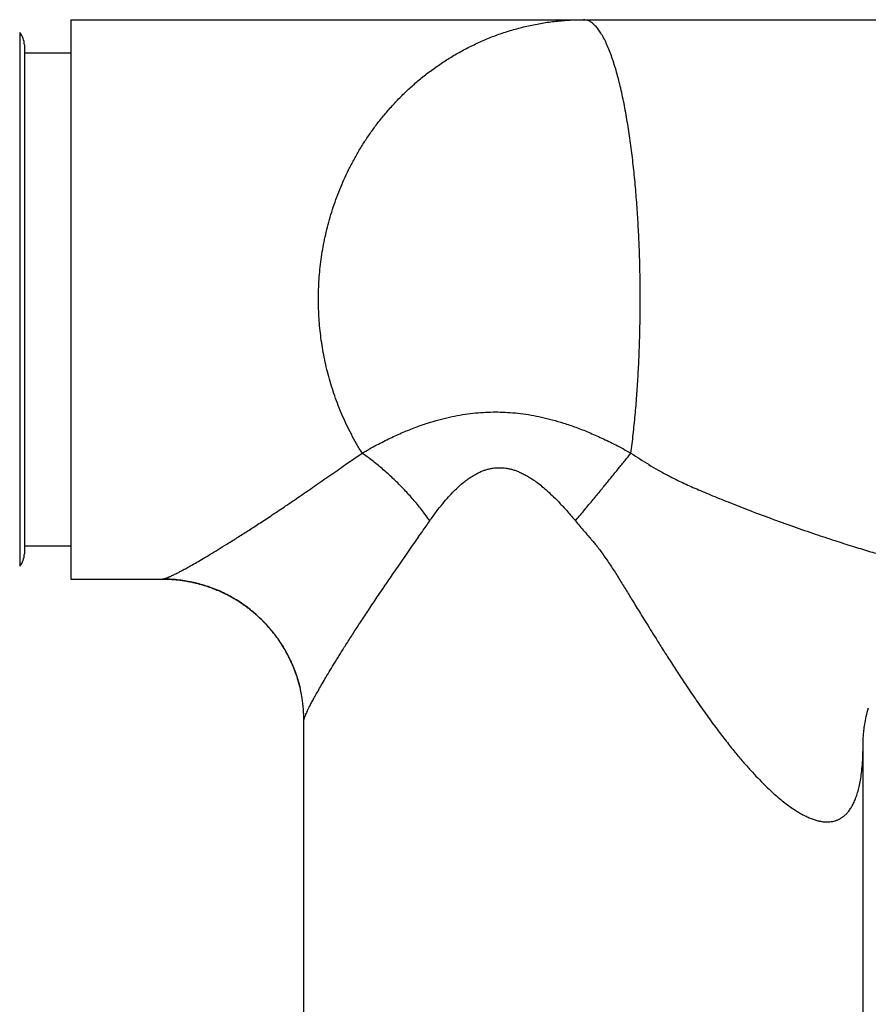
# Model space of a CAD drawing. Header units: millimetres. Extents: x 117 to 1320, y -43 to 1845.
# Tile 37 of 106: x 838 to 884, y 391 to 444. Entities that reach past the tile are written whole.
import ezdxf

# ---------------------------------------------------------------- set-up
doc = ezdxf.new("R2010")
doc.units = ezdxf.units.MM
doc.header["$LTSCALE"] = 65.395
doc.layers.get('0').update_dxf_attribs({"linetype": 'CONTINUOUS'})

msp = doc.modelspace()

# ---------------------------------------------------------------- linework, layer by layer
at = {"color": 7, "linetype": 'Continuous'}
for p, q in [((840.803, 443.628), (840.803, 413.628)), ((840.803, 443.628), (890.963, 443.628)), ((838.303, 442.274), (838.303, 414.982)), ((838.303, 441.849), (840.803, 441.849)), ((838.303, 415.408), (840.803, 415.408)), ((846.586, 413.578), (846.651, 413.57)), ((846.651, 413.57), (846.715, 413.561)), ((846.715, 413.561), (846.778, 413.553)), ((846.778, 413.553), (846.839, 413.544)), ((846.839, 413.544), (846.9, 413.534)), ((846.9, 413.534), (846.96, 413.524)), ((846.96, 413.524), (847.018, 413.514)), ((847.018, 413.514), (847.076, 413.504)), ((847.076, 413.504), (847.133, 413.493)), ((847.133, 413.493), (847.189, 413.482)), ((847.189, 413.482), (847.244, 413.471)), ((847.244, 413.471), (847.298, 413.46)), ((847.298, 413.46), (847.351, 413.448)), ((847.351, 413.448), (847.403, 413.436)), ((847.403, 413.436), (847.455, 413.424)), ((847.455, 413.424), (847.505, 413.412)), ((847.505, 413.412), (847.555, 413.4)), ((847.555, 413.4), (847.605, 413.387)), ((847.605, 413.387), (847.654, 413.374)), ((847.654, 413.374), (847.702, 413.361)), ((847.702, 413.361), (847.749, 413.348)), ((847.819, 413.328), (847.866, 413.315)), ((847.866, 413.315), (847.911, 413.301)), ((847.911, 413.301), (847.957, 413.287)), ((847.957, 413.287), (848.001, 413.273)), ((848.001, 413.273), (848.045, 413.259)), ((848.045, 413.259), (848.089, 413.245)), ((848.089, 413.245), (848.133, 413.23)), ((848.133, 413.23), (848.175, 413.216)), ((848.175, 413.216), (848.218, 413.201)), ((848.218, 413.201), (848.26, 413.186)), ((848.26, 413.186), (848.301, 413.171)), ((848.301, 413.171), (848.343, 413.156)), ((848.343, 413.156), (848.383, 413.141)), ((848.383, 413.141), (848.424, 413.125)), ((848.484, 413.102), (848.523, 413.086)), ((848.523, 413.086), (848.562, 413.07)), ((848.562, 413.07), (848.601, 413.055)), ((848.601, 413.055), (848.639, 413.039)), ((848.639, 413.039), (848.677, 413.023)), ((848.677, 413.023), (848.715, 413.006)), ((848.715, 413.006), (848.752, 412.99)), ((848.752, 412.99), (848.789, 412.974)), ((848.789, 412.974), (848.826, 412.957)), ((848.826, 412.957), (848.863, 412.941)), ((848.863, 412.941), (848.899, 412.924)), ((848.899, 412.924), (848.935, 412.907)), ((848.935, 412.907), (848.97, 412.89)), ((848.97, 412.89), (849.005, 412.873)), ((849.005, 412.873), (849.04, 412.856)), ((849.04, 412.856), (849.075, 412.839)), ((849.126, 412.814), (849.16, 412.796)), ((849.16, 412.796), (849.194, 412.779)), ((849.194, 412.779), (849.227, 412.762)), ((849.227, 412.762), (849.26, 412.744)), ((849.26, 412.744), (849.293, 412.727)), ((849.293, 412.727), (849.325, 412.709)), ((849.325, 412.709), (849.358, 412.691)), ((849.358, 412.691), (849.39, 412.674)), ((849.39, 412.674), (849.421, 412.656)), ((849.421, 412.656), (849.453, 412.638)), ((849.453, 412.638), (849.484, 412.62)), ((849.484, 412.62), (849.515, 412.602)), ((849.515, 412.602), (849.546, 412.584)), ((849.546, 412.584), (849.577, 412.566)), ((849.577, 412.566), (849.607, 412.548)), ((849.607, 412.548), (849.637, 412.53)), ((849.637, 412.53), (849.667, 412.512)), ((849.667, 412.512), (849.697, 412.493)), ((849.697, 412.493), (849.726, 412.475)), ((849.726, 412.475), (849.755, 412.457)), ((849.755, 412.457), (849.784, 412.438)), ((849.784, 412.438), (849.813, 412.42)), ((849.813, 412.42), (849.842, 412.401)), ((849.842, 412.401), (849.87, 412.383)), ((849.87, 412.383), (849.898, 412.364)), ((849.898, 412.364), (849.926, 412.346)), ((849.926, 412.346), (849.967, 412.318)), ((849.967, 412.318), (850.008, 412.29)), ((850.008, 412.29), (850.049, 412.262)), ((850.049, 412.262), (850.089, 412.233)), ((850.089, 412.233), (850.129, 412.205)), ((850.129, 412.205), (850.168, 412.177)), ((850.168, 412.177), (850.207, 412.148)), ((850.207, 412.148), (850.245, 412.12)), ((850.245, 412.12), (850.283, 412.091)), ((850.283, 412.091), (850.321, 412.063)), ((850.371, 412.024), (850.407, 411.996)), ((850.407, 411.996), (850.444, 411.967)), ((850.444, 411.967), (850.48, 411.938)), ((850.48, 411.938), (850.515, 411.909)), ((850.515, 411.909), (850.551, 411.88)), ((850.551, 411.88), (850.585, 411.851)), ((850.585, 411.851), (850.62, 411.822)), ((850.62, 411.822), (850.654, 411.793)), ((850.654, 411.793), (850.688, 411.763)), ((850.688, 411.763), (850.721, 411.734)), ((850.721, 411.734), (850.754, 411.705)), ((850.754, 411.705), (850.787, 411.676)), ((850.787, 411.676), (850.819, 411.647)), ((850.819, 411.647), (850.851, 411.617)), ((850.851, 411.617), (850.883, 411.588)), ((850.883, 411.588), (850.914, 411.559)), ((850.914, 411.559), (850.945, 411.53)), ((850.945, 411.53), (850.965, 411.51)), ((850.965, 411.51), (850.996, 411.481)), ((850.996, 411.481), (851.026, 411.451)), ((851.026, 411.451), (851.055, 411.422)), ((851.055, 411.422), (851.085, 411.393)), ((851.085, 411.393), (851.114, 411.363)), ((851.114, 411.363), (851.143, 411.334)), ((851.143, 411.334), (851.171, 411.305)), ((851.171, 411.305), (851.199, 411.276)), ((851.199, 411.276), (851.227, 411.246)), ((851.227, 411.246), (851.254, 411.217)), ((851.254, 411.217), (851.281, 411.188)), ((851.281, 411.188), (851.308, 411.159)), ((851.308, 411.159), (851.335, 411.129)), ((851.335, 411.129), (851.361, 411.1)), ((851.361, 411.1), (851.387, 411.071)), ((851.387, 411.071), (851.413, 411.042)), ((851.413, 411.042), (851.438, 411.013)), ((851.438, 411.013), (851.463, 410.984)), ((851.463, 410.984), (851.488, 410.955)), ((851.521, 410.916), (851.545, 410.887)), ((851.545, 410.887), (851.569, 410.858)), ((851.569, 410.858), (851.593, 410.829)), ((851.593, 410.829), (851.616, 410.8)), ((851.616, 410.8), (851.639, 410.772)), ((851.639, 410.772), (851.662, 410.743)), ((851.662, 410.743), (851.685, 410.714)), ((851.685, 410.714), (851.707, 410.685)), ((851.707, 410.685), (851.729, 410.657)), ((851.729, 410.657), (851.751, 410.628)), ((851.751, 410.628), (851.773, 410.599)), ((851.773, 410.599), (851.794, 410.571)), ((851.794, 410.571), (851.815, 410.542)), ((851.815, 410.542), (851.836, 410.514)), ((851.836, 410.514), (851.857, 410.486)), ((851.857, 410.486), (851.877, 410.457)), ((851.877, 410.457), (851.898, 410.429)), ((851.898, 410.429), (851.918, 410.401)), ((851.918, 410.401), (851.937, 410.372)), ((851.937, 410.372), (851.957, 410.344)), ((851.957, 410.344), (851.976, 410.316)), ((851.976, 410.316), (851.995, 410.288)), ((851.995, 410.288), (852.014, 410.26)), ((852.014, 410.26), (852.033, 410.232)), ((852.064, 410.185), (852.088, 410.148)), ((852.088, 410.148), (852.112, 410.111)), ((852.112, 410.111), (852.135, 410.074)), ((852.135, 410.074), (852.158, 410.037)), ((852.158, 410.037), (852.181, 410.001)), ((852.181, 410.001), (852.203, 409.964)), ((852.203, 409.964), (852.225, 409.927)), ((852.225, 409.927), (852.247, 409.891)), ((852.247, 409.891), (852.269, 409.854)), ((852.269, 409.854), (852.29, 409.818)), ((852.29, 409.818), (852.311, 409.782)), ((852.311, 409.782), (852.331, 409.746)), ((852.331, 409.746), (852.351, 409.71)), ((852.351, 409.71), (852.371, 409.674)), ((852.371, 409.674), (852.391, 409.638)), ((852.391, 409.638), (852.41, 409.602)), ((852.41, 409.602), (852.429, 409.566)), ((852.429, 409.566), (852.447, 409.531)), ((852.447, 409.531), (852.466, 409.495)), ((852.466, 409.495), (852.484, 409.46)), ((852.484, 409.46), (852.502, 409.425)), ((852.502, 409.425), (852.519, 409.389)), ((852.519, 409.389), (852.536, 409.354)), ((852.536, 409.354), (852.553, 409.32)), ((852.553, 409.32), (852.562, 409.302)), ((852.562, 409.302), (852.578, 409.267)), ((852.578, 409.267), (852.595, 409.233)), ((852.595, 409.233), (852.611, 409.198)), ((852.611, 409.198), (852.626, 409.164)), ((852.626, 409.164), (852.642, 409.13)), ((852.642, 409.13), (852.657, 409.095)), ((852.657, 409.095), (852.672, 409.061)), ((852.672, 409.061), (852.687, 409.028)), ((852.687, 409.028), (852.701, 408.994)), ((852.701, 408.994), (852.715, 408.96)), ((852.715, 408.96), (852.729, 408.927)), ((852.729, 408.927), (852.743, 408.893)), ((852.743, 408.893), (852.757, 408.86)), ((852.757, 408.86), (852.77, 408.827)), ((852.77, 408.827), (852.783, 408.794)), ((852.783, 408.794), (852.796, 408.761)), ((852.796, 408.761), (852.808, 408.729)), ((852.808, 408.729), (852.82, 408.696)), ((852.82, 408.696), (852.832, 408.664)), ((852.832, 408.664), (852.844, 408.631)), ((852.844, 408.631), (852.856, 408.599)), ((852.856, 408.599), (852.868, 408.567)), ((852.868, 408.567), (852.879, 408.535)), ((852.879, 408.535), (852.89, 408.504)), ((852.89, 408.504), (852.901, 408.472)), ((852.901, 408.472), (852.911, 408.441)), ((852.911, 408.441), (852.924, 408.401)), ((852.924, 408.401), (852.937, 408.362)), ((852.937, 408.362), (852.949, 408.324)), ((852.949, 408.324), (852.962, 408.285)), ((852.962, 408.285), (852.973, 408.247)), ((852.973, 408.247), (852.985, 408.209)), ((852.985, 408.209), (852.989, 408.194)), ((852.989, 408.194), (853.001, 408.156)), ((853.001, 408.156), (853.012, 408.118)), ((853.012, 408.118), (853.022, 408.081)), ((853.022, 408.081), (853.033, 408.044)), ((853.033, 408.044), (853.043, 408.007)), ((853.043, 408.007), (853.052, 407.97)), ((853.052, 407.97), (853.062, 407.934)), ((853.062, 407.934), (853.071, 407.897)), ((853.071, 407.897), (853.08, 407.861)), ((853.08, 407.861), (853.089, 407.826)), ((853.089, 407.826), (853.098, 407.79)), ((853.098, 407.79), (853.1, 407.78)), ((853.303, 406.046), (853.303, 406.056)), ((853.303, 367.251), (853.303, 406.046)), ((883.303, 370.971), (883.303, 404.755))]:
    msp.add_line(p, q, dxfattribs=at)
at = {"color": 9, "linetype": 'Continuous'}
for p, q in [((838.053, 442.935), (838.053, 414.321)), ((855.54, 419.765), (856.426, 420.38))]:
    msp.add_line(p, q, dxfattribs=at)
at = {"color": 7, "linetype": 'Continuous'}
for points in [[(840.803, 413.628), (845.748, 413.628), (845.788, 413.628), (845.828, 413.627), (845.867, 413.627), (845.907, 413.626), (845.945, 413.625), (845.984, 413.624), (846.022, 413.622), (846.06, 413.62), (846.097, 413.619), (846.134, 413.617), (846.171, 413.614), (846.208, 413.612), (846.244, 413.61), (846.279, 413.607), (846.315, 413.604), (846.35, 413.601), (846.384, 413.598), (846.419, 413.595), (846.453, 413.592), (846.487, 413.589), (846.52, 413.585), (846.553, 413.581), (846.586, 413.578)], [(847.749, 413.348), (847.796, 413.335), (847.819, 413.328)], [(848.424, 413.125), (848.464, 413.11), (848.484, 413.102)], [(849.075, 412.839), (849.109, 412.822), (849.126, 412.814)], [(850.321, 412.063), (850.358, 412.034), (850.371, 412.024)], [(851.488, 410.955), (851.513, 410.926), (851.521, 410.916)], [(852.033, 410.232), (852.058, 410.195), (852.064, 410.185)], [(883.303, 404.747), (883.303, 404.784), (883.304, 404.835), (883.305, 404.888), (883.306, 404.944), (883.309, 405.003), (883.312, 405.065), (883.315, 405.13), (883.32, 405.198), (883.326, 405.269), (883.332, 405.343), (883.34, 405.419), (883.349, 405.499), (883.359, 405.583), (883.37, 405.669), (883.383, 405.759), (883.398, 405.853), (883.414, 405.95), (883.432, 406.05), (883.453, 406.154), (883.475, 406.261), (883.499, 406.372), (883.526, 406.486), (883.555, 406.603), (883.587, 406.724)]]:
    msp.add_lwpolyline(points, dxfattribs=at)
for centre, radius, start, end in [((837.303, 442.274), 1, 0, 41.4096), ((837.303, 414.982), 1, 318.5904, 0), ((845.763, 406.043), 7.54, 0.0978, 9.1531)]:
    msp.add_arc(centre, radius, start, end, dxfattribs=at)
at = {"color": 9, "linetype": 'Continuous'}
msp.add_arc((921.565, 499.341), 93.847, 237.2864, 237.98822, dxfattribs=at)
for points, knots in [([(854.083, 428.628), (854.083, 428.807), (854.089, 429.164), (854.116, 429.699), (854.162, 430.234), (854.225, 430.769), (854.308, 431.305), (854.41, 431.841), (854.531, 432.377), (854.672, 432.912), (854.834, 433.448), (855.017, 433.982), (855.22, 434.516), (855.447, 435.049), (855.698, 435.579), (855.972, 436.106), (856.27, 436.63), (856.594, 437.148), (856.945, 437.66), (857.321, 438.164), (857.724, 438.66), (858.156, 439.144), (858.615, 439.615), (859.102, 440.072), (859.617, 440.512), (860.16, 440.932), (860.73, 441.331), (861.326, 441.706), (861.947, 442.053), (862.59, 442.371), (863.254, 442.658), (863.937, 442.911), (864.638, 443.128), (865.354, 443.309), (866.084, 443.452), (866.822, 443.554), (867.563, 443.615), (868.057, 443.628), (868.303, 443.628)], [0, 0, 0, 0, 0.535272, 1.070851, 1.607573, 2.146262, 2.68775, 3.23276, 3.781903, 4.335718, 4.894689, 5.459454, 6.030669, 6.60897, 7.194892, 7.788834, 8.391133, 9.002238, 9.622374, 10.2516, 10.890116, 11.538239, 12.195993, 12.863196, 13.540122, 14.226842, 14.923047, 15.627463, 16.338999, 17.056417, 17.77873, 18.506458, 19.239918, 19.979038, 20.723015, 21.46895, 22.213765, 22.951453, 22.951453, 22.951453, 22.951453]), ([(871.348, 428.628), (871.348, 428.806), (871.346, 429.162), (871.34, 429.696), (871.331, 430.23), (871.317, 430.765), (871.3, 431.3), (871.278, 431.835), (871.252, 432.37), (871.222, 432.906), (871.187, 433.441), (871.148, 433.975), (871.105, 434.508), (871.056, 435.04), (871.003, 435.57), (870.944, 436.097), (870.881, 436.62), (870.811, 437.137), (870.737, 437.649), (870.656, 438.153), (870.57, 438.648), (870.478, 439.131), (870.38, 439.602), (870.277, 440.059), (870.167, 440.498), (870.05, 440.918), (869.929, 441.317), (869.802, 441.692), (869.67, 442.039), (869.533, 442.357), (869.392, 442.644), (869.246, 442.898), (869.096, 443.116), (868.943, 443.299), (868.788, 443.444), (868.629, 443.55), (868.467, 443.614), (868.356, 443.628), (868.303, 443.628)], [0, 0, 0, 0, 0.533462, 1.067467, 1.601962, 2.136854, 2.672075, 3.207677, 3.743651, 4.279846, 4.816026, 5.351966, 5.887344, 6.421628, 6.954212, 7.484438, 8.01149, 8.534278, 9.051705, 9.562526, 10.065218, 10.558163, 11.039784, 11.508321, 11.961778, 12.398322, 12.816005, 13.212289, 13.584808, 13.931614, 14.251226, 14.543232, 14.807688, 15.044974, 15.256101, 15.444033, 15.615056, 15.774306, 15.774306, 15.774306, 15.774306]), ([(856.426, 420.38), (856.322, 420.546), (856.123, 420.879), (855.846, 421.388), (855.591, 421.899), (855.357, 422.413), (855.146, 422.928), (854.956, 423.446), (854.785, 423.963), (854.634, 424.482), (854.502, 425), (854.389, 425.519), (854.294, 426.038), (854.216, 426.556), (854.157, 427.074), (854.114, 427.592), (854.089, 428.11), (854.083, 428.456), (854.083, 428.628)], [0, 0, 0, 0, 0.586361, 1.164987, 1.736177, 2.300161, 2.857288, 3.40805, 3.952963, 4.492589, 5.0275, 5.558165, 6.085086, 6.608833, 7.130058, 7.649478, 8.167805, 8.685758, 8.685758, 8.685758, 8.685758]), ([(870.846, 420.38), (870.869, 420.548), (870.912, 420.885), (870.971, 421.392), (871.025, 421.904), (871.075, 422.418), (871.121, 422.933), (871.161, 423.45), (871.198, 423.968), (871.23, 424.486), (871.258, 425.005), (871.282, 425.523), (871.303, 426.041), (871.319, 426.559), (871.332, 427.076), (871.341, 427.594), (871.346, 428.111), (871.348, 428.456), (871.348, 428.628)], [0, 0, 0, 0, 0.507502, 1.018986, 1.533391, 2.049908, 2.567866, 3.086666, 3.605825, 4.125025, 4.644062, 5.162792, 5.681167, 6.199265, 6.717196, 7.234884, 7.752217, 8.269119, 8.269119, 8.269119, 8.269119]), ([(856.426, 420.38), (856.683, 420.531), (857.181, 420.811), (857.917, 421.182), (858.614, 421.499), (859.284, 421.767), (859.923, 421.991), (860.528, 422.172), (861.104, 422.315), (861.667, 422.426), (862.227, 422.509), (862.777, 422.563), (863.313, 422.591), (863.84, 422.591), (864.376, 422.563), (864.929, 422.509), (865.492, 422.426), (866.059, 422.316), (866.642, 422.172), (867.254, 421.991), (867.904, 421.768), (868.587, 421.5), (869.302, 421.183), (870.061, 420.811), (870.578, 420.532), (870.846, 420.38)], [0, 0, 0, 0, 0.896065, 1.712196, 2.471649, 3.193776, 3.874566, 4.503155, 5.086715, 5.655644, 6.223506, 6.783393, 7.315528, 7.830399, 8.363576, 8.92572, 9.496823, 10.069993, 10.659119, 11.295609, 11.986345, 12.720554, 13.495399, 14.331986, 15.256193, 15.256193, 15.256193, 15.256193]), ([(860.055, 416.751), (859.992, 416.841), (859.863, 417.022), (859.66, 417.29), (859.447, 417.558), (859.226, 417.824), (858.997, 418.086), (858.761, 418.344), (858.52, 418.597), (858.272, 418.844), (858.019, 419.086), (857.761, 419.322), (857.498, 419.551), (857.232, 419.773), (856.964, 419.985), (856.696, 420.188), (856.516, 420.317), (856.426, 420.38)], [0, 0, 0, 0, 0.329645, 0.666573, 1.009138, 1.35562, 1.704258, 2.053556, 2.403176, 2.753084, 3.103127, 3.453028, 3.802226, 4.149104, 4.49181, 4.828553, 5.157649, 5.157649, 5.157649, 5.157649]), ([(867.873, 416.751), (867.948, 416.84), (868.097, 417.019), (868.32, 417.287), (868.542, 417.555), (868.762, 417.821), (868.979, 418.083), (869.191, 418.341), (869.399, 418.594), (869.602, 418.841), (869.799, 419.083), (869.991, 419.319), (870.177, 419.548), (870.356, 419.769), (870.528, 419.982), (870.69, 420.185), (870.795, 420.316), (870.846, 420.38)], [0, 0, 0, 0, 0.348841, 0.698584, 1.047266, 1.392924, 1.73362, 2.067745, 2.394814, 2.714605, 3.026858, 3.331174, 3.626865, 3.912356, 4.185955, 4.446113, 4.691439, 4.691439, 4.691439, 4.691439]), ([(845.721, 413.628), (845.729, 413.628), (845.744, 413.629), (845.769, 413.633), (845.796, 413.64), (845.828, 413.649), (845.864, 413.66), (845.904, 413.674), (845.948, 413.691), (845.996, 413.71), (846.049, 413.732), (846.11, 413.759), (846.182, 413.792), (846.269, 413.833), (846.375, 413.885), (846.502, 413.95), (846.656, 414.03), (846.843, 414.13), (847.07, 414.254), (847.34, 414.406), (847.652, 414.585), (848.002, 414.79), (848.391, 415.023), (848.821, 415.284), (849.293, 415.576), (849.811, 415.902), (850.374, 416.263), (850.984, 416.659), (851.639, 417.092), (852.34, 417.561), (853.088, 418.068), (853.875, 418.609), (854.697, 419.179), (855.256, 419.568), (855.54, 419.765)], [0, 0, 0, 0, 0.023366, 0.046988, 0.074841, 0.107844, 0.145756, 0.188253, 0.235069, 0.285951, 0.342433, 0.407733, 0.485786, 0.581129, 0.697304, 0.837861, 1.00843, 1.217999, 1.475252, 1.785151, 2.146859, 2.553077, 3.004707, 3.50648, 4.061153, 4.671707, 5.340936, 6.067758, 6.852042, 7.696515, 8.600781, 9.560309, 10.564436, 11.601003, 11.601003, 11.601003, 11.601003]), ([(860.055, 416.751), (860.171, 416.917), (860.397, 417.227), (860.732, 417.655), (861.045, 418.021), (861.337, 418.331), (861.609, 418.593), (861.864, 418.813), (862.106, 418.996), (862.333, 419.147), (862.545, 419.27), (862.742, 419.368), (862.927, 419.444), (863.105, 419.503), (863.277, 419.547), (863.448, 419.578), (863.62, 419.596), (863.793, 419.602), (863.966, 419.596), (864.14, 419.578), (864.314, 419.547), (864.491, 419.503), (864.674, 419.444), (864.868, 419.368), (865.075, 419.27), (865.301, 419.147), (865.544, 418.996), (865.806, 418.813), (866.087, 418.593), (866.389, 418.332), (866.718, 418.021), (867.077, 417.655), (867.467, 417.227), (867.734, 416.917), (867.873, 416.751)], [0, 0, 0, 0, 0.6082, 1.14987, 1.629875, 2.05319, 2.427402, 2.761603, 3.063235, 3.335838, 3.579716, 3.798024, 3.996076, 4.180949, 4.357494, 4.529679, 4.701556, 4.874661, 5.048443, 5.222239, 5.397615, 5.578634, 5.769307, 5.974721, 6.202228, 6.457503, 6.744055, 7.06223, 7.415724, 7.812272, 8.261757, 8.7725, 9.349913, 9.999342, 9.999342, 9.999342, 9.999342]), ([(871.817, 419.765), (871.98, 419.663), (872.329, 419.455), (872.898, 419.147), (873.552, 418.824), (874.298, 418.488), (875.143, 418.131), (876.1, 417.742), (877.177, 417.32), (878.349, 416.88), (879.547, 416.448), (880.693, 416.052), (881.745, 415.703), (882.702, 415.399), (883.578, 415.131), (884.383, 414.896), (885.125, 414.688), (885.806, 414.508), (886.433, 414.35), (887.014, 414.212), (887.558, 414.092), (888.067, 413.987), (888.54, 413.899), (888.978, 413.825), (889.381, 413.765), (889.756, 413.717), (890.104, 413.68), (890.43, 413.653), (890.713, 413.637), (890.888, 413.631), (890.96, 413.63)], [0, 0, 0, 0, 0.575101, 1.218566, 1.943355, 2.75995, 3.672128, 4.697644, 5.857039, 7.144057, 8.45169, 9.677767, 10.781224, 11.777801, 12.69, 13.527869, 14.296324, 14.999103, 15.641399, 16.235211, 16.792031, 17.312504, 17.794262, 18.235993, 18.642906, 19.019276, 19.367688, 19.693341, 20.000311, 20.218104, 20.218104, 20.218104, 20.218104]), ([(859.439, 415.865), (859.512, 415.969), (859.653, 416.171), (859.861, 416.465), (859.99, 416.658), (860.055, 416.751)], [0, 0, 0, 0, 0.380164, 0.739693, 1.078901, 1.078901, 1.078901, 1.078901]), ([(867.873, 416.751), (867.951, 416.658), (868.107, 416.464), (868.359, 416.17), (868.533, 415.968), (868.623, 415.865)], [0, 0, 0, 0, 0.362457, 0.749191, 1.160416, 1.160416, 1.160416, 1.160416]), ([(853.304, 406.07), (853.305, 406.073), (853.306, 406.083), (853.31, 406.101), (853.316, 406.127), (853.326, 406.159), (853.339, 406.2), (853.357, 406.252), (853.383, 406.316), (853.417, 406.395), (853.462, 406.495), (853.521, 406.619), (853.598, 406.772), (853.694, 406.957), (853.81, 407.174), (853.947, 407.423), (854.105, 407.704), (854.285, 408.019), (854.491, 408.369), (854.722, 408.757), (854.983, 409.187), (855.275, 409.659), (855.602, 410.179), (855.965, 410.745), (856.362, 411.353), (856.791, 411.998), (857.249, 412.681), (857.743, 413.409), (858.274, 414.186), (858.843, 415.011), (859.238, 415.575), (859.439, 415.865)], [0, 0, 0, 0, 0.008799, 0.02969, 0.055644, 0.088377, 0.13071, 0.184962, 0.25282, 0.337488, 0.444596, 0.580438, 0.750352, 0.958961, 1.205686, 1.488712, 1.810414, 2.172841, 2.57757, 3.02846, 3.529438, 4.083564, 4.696273, 5.371249, 6.099998, 6.874718, 7.694243, 8.56978, 9.512237, 10.516961, 11.576899, 11.576899, 11.576899, 11.576899]), ([(868.623, 415.865), (868.661, 415.82), (868.754, 415.718), (868.899, 415.538), (869.071, 415.322), (869.259, 415.073), (869.455, 414.8), (869.654, 414.513), (869.85, 414.219), (870.04, 413.923), (870.223, 413.63), (870.401, 413.342), (870.575, 413.058), (870.752, 412.769), (870.938, 412.464), (871.141, 412.131), (871.367, 411.763), (871.618, 411.356), (871.896, 410.908), (872.203, 410.417), (872.544, 409.876), (872.928, 409.274), (873.36, 408.605), (873.845, 407.87), (874.372, 407.094), (874.916, 406.321), (875.447, 405.597), (875.946, 404.945), (876.411, 404.364), (876.846, 403.846), (877.255, 403.384), (877.638, 402.972), (877.997, 402.607), (878.335, 402.284), (878.653, 401.998), (878.954, 401.745), (879.239, 401.524), (879.508, 401.331), (879.764, 401.164), (880.007, 401.022), (880.239, 400.902), (880.46, 400.803), (880.671, 400.725), (880.873, 400.666), (881.066, 400.625), (881.25, 400.604), (881.427, 400.6), (881.597, 400.614), (881.759, 400.647), (881.916, 400.699), (882.066, 400.77), (882.21, 400.862), (882.347, 400.975), (882.477, 401.111), (882.601, 401.271), (882.718, 401.456), (882.827, 401.67), (882.927, 401.914), (883.018, 402.189), (883.098, 402.501), (883.168, 402.852), (883.225, 403.248), (883.269, 403.696), (883.297, 404.201), (883.303, 404.558), (883.303, 404.747)], [0, 0, 0, 0, 0.178513, 0.413154, 0.693283, 1.008415, 1.347735, 1.700461, 2.056138, 2.408488, 2.755021, 3.092961, 3.422628, 3.7562, 4.108531, 4.494345, 4.925468, 5.404228, 5.930887, 6.506529, 7.141371, 7.850732, 8.647382, 9.531341, 10.491379, 11.461479, 12.366228, 13.185217, 13.923868, 14.598082, 15.21446, 15.776163, 16.285745, 16.750398, 17.176883, 17.568785, 17.928738, 18.259303, 18.563451, 18.84422, 19.104373, 19.345926, 19.570531, 19.779762, 19.97574, 20.160595, 20.336316, 20.505224, 20.669927, 20.833263, 20.998029, 21.167028, 21.343299, 21.53012, 21.730936, 21.948986, 22.187432, 22.449478, 22.738294, 23.057751, 23.413603, 23.811981, 24.259001, 24.762077, 25.329364, 25.329364, 25.329364, 25.329364]), ([(853.303, 406.046), (853.303, 406.051), (853.303, 406.059), (853.304, 406.067), (853.304, 406.07)], [0, 0, 0, 0, 0.01576419, 0.02392285, 0.02392285, 0.02392285, 0.02392285])]:
    msp.add_open_spline(points, degree=3, knots=knots, dxfattribs=at)
at = {"color": 7, "linetype": 'Continuous'}
msp.add_open_spline([(853.207, 407.243), (853.187, 407.366), (853.14, 407.619), (853.049, 407.998), (852.937, 408.379), (852.805, 408.753), (852.653, 409.119), (852.482, 409.477), (852.293, 409.827), (852.084, 410.167), (851.859, 410.496), (851.616, 410.812), (851.359, 411.114), (851.086, 411.402), (850.799, 411.675), (850.497, 411.933), (850.181, 412.176), (849.853, 412.402), (849.513, 412.611), (849.163, 412.802), (848.805, 412.973), (848.439, 413.126), (848.065, 413.258), (847.683, 413.372), (847.296, 413.465), (846.905, 413.538), (846.51, 413.59), (846.115, 413.621), (845.852, 413.628), (845.721, 413.628)], degree=3, knots=[0, 0, 0, 0, 0.374122, 0.771696, 1.168777, 1.56504, 1.960899, 2.357393, 2.75508, 3.153881, 3.553211, 3.951651, 4.348309, 4.743938, 5.139587, 5.536302, 5.934853, 6.33436, 6.733368, 7.131295, 7.528113, 7.924343, 8.320953, 8.71843, 9.116651, 9.515168, 9.913043, 10.309295, 10.702956, 10.702956, 10.702956, 10.702956], dxfattribs=at)

doc.saveas('drawing.dxf')
